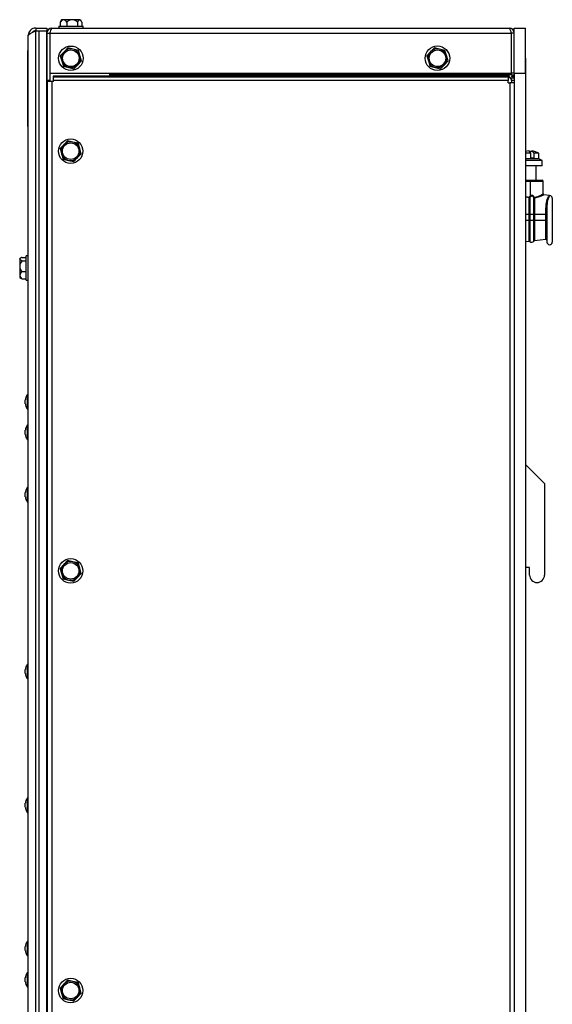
# Model space of a CAD drawing. Extents: x 7 to 118, y 3 to 79.
# Tile 21 of 37: x 31.6 to 40.49, y 22.45 to 38.87. Entities that reach past the tile are written whole.
import ezdxf

# ---------------------------------------------------------------- set-up
doc = ezdxf.new("R2010")
doc.units = 0
doc.layers.add('BODY', color=3, linetype='CONTINUOUS')

msp = doc.modelspace()

# ---------------------------------------------------------------- linework, layer by layer
at = {"layer": 'BODY', "linetype": 'CONTINUOUS'}
for p, q in [((32.251, 38.767), (32.251, 38.731)), ((32.251, 38.767), (32.581, 38.767)), ((32.285, 38.853), (32.273, 38.832)), ((32.273, 38.832), (32.273, 38.767)), ((32.275, 38.832), (32.275, 38.767)), ((32.298, 38.874), (32.285, 38.853)), ((32.331, 38.874), (32.298, 38.874)), ((32.477, 38.874), (32.331, 38.874)), ((32.387, 38.832), (32.387, 38.767)), ((32.601, 38.874), (32.477, 38.874)), ((32.567, 38.832), (32.567, 38.767)), ((32.581, 38.767), (32.66, 38.767)), ((32.601, 38.874), (32.613, 38.874)), ((32.625, 38.853), (32.613, 38.874)), ((32.637, 38.832), (32.625, 38.853)), ((32.635, 38.832), (32.635, 38.767)), ((32.637, 38.832), (32.637, 38.767)), ((32.66, 38.731), (32.66, 38.767)), ((31.743, 5.857), (31.743, 38.609)), ((31.869, 38.735), (31.869, 38.689)), ((31.869, 38.735), (32.053, 38.735)), ((31.869, 38.689), (32.053, 38.689)), ((31.869, 5.778), (31.869, 38.688)), ((31.869, 38.688), (31.927, 38.688)), ((31.927, 5.778), (31.927, 38.688)), ((31.927, 38.688), (32.053, 38.688)), ((32.053, 38.735), (32.053, 38.689)), ((32.053, 15.801), (32.053, 38.688)), ((32.055, 38.652), (32.103, 38.652)), ((32.055, 38.652), (32.055, 37.861)), ((32.103, 38.652), (32.103, 37.861)), ((32.103, 38.652), (32.104, 38.652)), ((32.104, 38.652), (32.104, 37.981)), ((32.104, 38.652), (39.801, 38.652)), ((32.134, 38.731), (39.771, 38.731)), ((39.801, 38.652), (39.801, 37.981)), ((39.802, 38.611), (39.801, 38.611)), ((39.85, 38.652), (39.802, 38.652)), ((39.802, 38.652), (39.802, 37.981)), ((39.85, 37.981), (39.85, 38.731)), ((39.85, 38.731), (40.038, 38.731)), ((40.038, 37.981), (40.038, 38.731)), ((31.737, 38.268), (31.737, 38.298)), ((31.737, 38.298), (31.738, 38.298)), ((31.737, 38.268), (31.738, 38.268)), ((31.737, 37.186), (31.737, 38.268)), ((31.738, 37.094), (31.738, 38.36)), ((31.738, 38.36), (31.743, 38.36)), ((32.104, 38.401), (32.103, 38.401)), ((32.34, 38.339), (32.277, 38.273)), ((32.277, 38.273), (32.303, 38.186)), ((32.402, 38.405), (32.34, 38.339)), ((32.49, 38.384), (32.402, 38.405)), ((32.579, 38.363), (32.49, 38.384)), ((32.605, 38.276), (32.579, 38.363)), ((32.631, 38.189), (32.605, 38.276)), ((38.456, 38.339), (38.393, 38.273)), ((38.393, 38.273), (38.419, 38.186)), ((38.518, 38.405), (38.456, 38.339)), ((38.606, 38.384), (38.518, 38.405)), ((38.695, 38.363), (38.606, 38.384)), ((38.721, 38.276), (38.695, 38.363)), ((38.747, 38.189), (38.721, 38.276)), ((31.737, 38.129), (31.737, 38.129)), ((32.303, 38.186), (32.329, 38.099)), ((32.506, 38.057), (32.569, 38.123)), ((32.569, 38.123), (32.631, 38.189)), ((38.419, 38.186), (38.445, 38.099)), ((38.622, 38.057), (38.685, 38.123)), ((38.685, 38.123), (38.747, 38.189)), ((40.038, 38.231), (40.044, 38.231)), ((40.044, 37.981), (40.044, 38.231)), ((31.737, 38.087), (31.737, 38.087)), ((31.737, 38.055), (31.737, 38.055)), ((31.737, 37.967), (31.737, 38.055)), ((31.737, 37.879), (31.737, 37.967)), ((32.103, 38.061), (32.104, 38.061)), ((32.104, 37.981), (32.103, 37.981)), ((32.104, 37.981), (39.801, 37.981)), ((32.106, 37.846), (32.106, 37.981)), ((32.166, 37.943), (32.166, 37.932)), ((32.329, 38.099), (32.418, 38.078)), ((32.418, 38.078), (32.506, 38.057)), ((33.106, 37.943), (33.106, 37.981)), ((39.747, 37.954), (33.106, 37.954)), ((38.445, 38.099), (38.534, 38.078)), ((38.534, 38.078), (38.622, 38.057)), ((39.747, 37.954), (39.747, 37.981)), ((39.747, 37.932), (39.747, 37.954)), ((39.756, 37.978), (39.756, 37.981)), ((39.756, 37.978), (39.758, 37.978)), ((39.758, 37.954), (39.758, 37.981)), ((39.806, 37.954), (39.758, 37.954)), ((39.85, 37.981), (39.802, 37.981)), ((39.806, 37.954), (39.806, 37.981)), ((39.827, 37.92), (39.831, 37.948)), ((39.836, 37.947), (39.831, 37.948)), ((39.832, 37.916), (39.836, 37.947)), ((39.85, 37.981), (40.038, 37.981)), ((39.856, 6.481), (39.856, 37.981)), ((39.856, 37.981), (40.044, 37.981)), ((40.044, 6.481), (40.044, 37.981)), ((31.737, 37.879), (31.737, 37.879)), ((31.737, 37.878), (31.737, 37.878)), ((31.737, 37.853), (31.737, 37.853)), ((31.737, 37.793), (31.737, 37.793)), ((32.103, 37.861), (32.055, 37.861)), ((32.056, 37.846), (32.056, 15.801)), ((32.135, 37.846), (32.056, 37.846)), ((32.135, 37.846), (32.135, 6.636)), ((32.166, 37.846), (32.135, 37.846)), ((39.747, 37.932), (32.166, 37.932)), ((32.166, 37.914), (32.166, 37.932)), ((39.747, 37.914), (32.166, 37.914)), ((32.166, 37.859), (32.166, 37.914)), ((32.166, 37.846), (32.166, 37.859)), ((39.747, 37.859), (32.166, 37.859)), ((39.747, 37.932), (39.747, 37.914)), ((39.747, 37.914), (39.747, 37.859)), ((39.747, 37.821), (39.747, 37.859)), ((39.747, 37.821), (39.777, 37.821)), ((39.777, 37.821), (39.777, 5.731)), ((39.856, 37.821), (39.777, 37.821)), ((39.815, 37.932), (39.781, 37.898)), ((39.781, 37.898), (39.799, 37.88)), ((39.833, 37.914), (39.799, 37.88)), ((39.856, 37.859), (39.808, 37.859)), ((39.808, 37.859), (39.808, 37.821)), ((39.815, 37.932), (39.833, 37.914)), ((31.737, 37.762), (31.737, 37.762)), ((31.737, 37.687), (31.737, 37.658)), ((31.737, 37.687), (31.737, 37.687)), ((31.737, 37.658), (31.737, 37.658)), ((31.737, 37.541), (31.737, 37.541)), ((31.737, 37.531), (31.737, 37.531)), ((31.737, 37.396), (31.737, 37.396)), ((31.737, 37.32), (31.737, 37.32)), ((31.737, 37.186), (31.738, 37.186)), ((31.737, 37.156), (31.737, 37.186)), ((31.737, 37.156), (31.738, 37.156)), ((31.738, 37.145), (31.738, 37.145)), ((31.738, 37.145), (31.738, 37.145)), ((31.738, 37.144), (31.738, 37.144)), ((31.738, 37.144), (31.738, 37.103)), ((31.738, 37.103), (31.738, 37.103)), ((31.738, 37.103), (31.738, 37.101)), ((31.738, 37.101), (31.738, 37.101)), ((31.738, 37.094), (31.743, 37.094)), ((32.337, 36.789), (32.274, 36.723)), ((32.399, 36.855), (32.337, 36.789)), ((32.487, 36.834), (32.399, 36.855)), ((32.576, 36.813), (32.487, 36.834)), ((32.602, 36.726), (32.576, 36.813)), ((32.274, 36.723), (32.3, 36.636)), ((32.3, 36.636), (32.326, 36.549)), ((32.566, 36.573), (32.628, 36.639)), ((32.628, 36.639), (32.602, 36.726)), ((40.13, 36.646), (40.044, 36.646)), ((40.13, 36.566), (40.13, 36.646)), ((40.264, 36.646), (40.178, 36.646)), ((40.178, 36.646), (40.178, 36.566)), ((40.264, 36.553), (40.264, 36.646)), ((32.326, 36.549), (32.415, 36.528)), ((32.415, 36.528), (32.503, 36.507)), ((32.503, 36.507), (32.566, 36.573)), ((40.264, 36.553), (40.044, 36.553)), ((40.316, 36.526), (40.044, 36.526)), ((40.178, 36.566), (40.13, 36.566)), ((40.316, 36.526), (40.264, 36.553)), ((40.316, 36.436), (40.316, 36.526)), ((40.316, 36.436), (40.044, 36.436)), ((40.216, 36.196), (40.216, 36.436)), ((40.044, 36.196), (40.116, 36.196)), ((40.044, 36.181), (40.116, 36.181)), ((40.116, 36.196), (40.116, 36.181)), ((40.116, 36.196), (40.316, 36.196)), ((40.116, 36.181), (40.116, 35.932)), ((40.116, 36.181), (40.331, 36.181)), ((40.331, 35.968), (40.331, 36.181)), ((40.044, 35.925), (40.1, 35.916)), ((40.098, 35.904), (40.044, 35.913)), ((40.098, 35.631), (40.098, 35.904)), ((40.111, 35.908), (40.111, 35.631)), ((40.177, 35.631), (40.177, 35.906)), ((40.188, 35.9), (40.188, 35.631)), ((40.44, 35.941), (40.344, 35.953)), ((40.437, 35.939), (40.44, 35.941)), ((40.442, 35.941), (40.439, 35.938)), ((40.439, 35.938), (40.442, 35.941)), ((40.44, 35.941), (40.442, 35.941)), ((40.486, 35.896), (40.486, 35.166)), ((40.379, 35.631), (40.379, 35.692)), ((40.397, 35.722), (40.396, 35.695)), ((40.396, 35.695), (40.396, 35.166)), ((40.044, 35.631), (40.098, 35.631)), ((40.044, 35.531), (40.098, 35.531)), ((40.098, 35.531), (40.098, 35.631)), ((40.111, 35.631), (40.098, 35.631)), ((40.111, 35.531), (40.098, 35.531)), ((40.098, 35.18), (40.098, 35.531)), ((40.111, 35.631), (40.177, 35.631)), ((40.111, 35.631), (40.111, 35.531)), ((40.111, 35.531), (40.177, 35.531)), ((40.111, 35.531), (40.111, 35.175)), ((40.177, 35.531), (40.177, 35.631)), ((40.188, 35.631), (40.177, 35.631)), ((40.188, 35.531), (40.177, 35.531)), ((40.177, 35.183), (40.177, 35.531)), ((40.188, 35.631), (40.188, 35.531)), ((40.188, 35.631), (40.379, 35.631)), ((40.188, 35.531), (40.379, 35.531)), ((40.188, 35.531), (40.188, 35.191)), ((40.379, 35.531), (40.379, 35.631)), ((40.379, 35.631), (40.396, 35.631)), ((40.396, 35.531), (40.379, 35.531)), ((40.379, 35.214), (40.379, 35.531)), ((40.044, 35.174), (40.098, 35.18)), ((40.188, 35.191), (40.379, 35.214)), ((31.617, 34.898), (31.6, 34.889)), ((31.6, 34.88), (31.6, 34.889)), ((31.6, 34.88), (31.6, 34.762)), ((31.642, 34.91), (31.708, 34.91)), ((31.642, 34.851), (31.708, 34.851)), ((31.743, 34.936), (31.708, 34.936)), ((31.708, 34.866), (31.708, 34.936)), ((31.708, 34.527), (31.708, 34.866)), ((32.056, 34.888), (32.053, 34.888)), ((32.056, 34.888), (32.053, 34.888)), ((32.053, 34.817), (32.056, 34.817)), ((31.6, 34.762), (31.6, 34.613)), ((31.642, 34.672), (31.708, 34.672)), ((32.056, 34.802), (32.053, 34.802)), ((32.053, 34.661), (32.056, 34.661)), ((31.6, 34.613), (31.6, 34.574)), ((31.6, 34.574), (31.617, 34.564)), ((31.642, 34.553), (31.708, 34.553)), ((31.708, 34.527), (31.743, 34.527)), ((32.056, 34.645), (32.053, 34.645)), ((32.053, 34.575), (32.056, 34.575)), ((32.053, 34.574), (32.056, 34.574)), ((31.694, 32.467), (31.694, 32.536)), ((31.743, 32.619), (31.723, 32.619)), ((31.723, 32.619), (31.723, 32.501)), ((31.723, 32.501), (31.723, 32.383)), ((31.723, 32.383), (31.743, 32.383)), ((31.694, 31.957), (31.694, 32.026)), ((31.743, 32.109), (31.723, 32.109)), ((31.723, 32.109), (31.723, 31.991)), ((31.723, 31.991), (31.723, 31.873)), ((31.723, 31.873), (31.743, 31.873)), ((40.044, 31.448), (40.356, 31.136)), ((31.743, 31.069), (31.723, 31.069)), ((31.723, 31.069), (31.723, 30.951)), ((40.356, 31.136), (40.356, 29.611)), ((31.694, 30.917), (31.694, 30.986)), ((31.723, 30.951), (31.723, 30.833)), ((31.723, 30.833), (31.743, 30.833)), ((32.337, 29.789), (32.274, 29.723)), ((32.399, 29.855), (32.337, 29.789)), ((32.487, 29.834), (32.399, 29.855)), ((32.576, 29.813), (32.487, 29.834)), ((32.602, 29.726), (32.576, 29.813)), ((32.628, 29.639), (32.602, 29.726)), ((40.106, 29.736), (40.044, 29.736)), ((40.106, 29.611), (40.106, 29.736)), ((32.274, 29.723), (32.3, 29.636)), ((32.3, 29.636), (32.326, 29.549)), ((32.503, 29.507), (32.566, 29.573)), ((32.566, 29.573), (32.628, 29.639)), ((32.326, 29.549), (32.415, 29.528)), ((32.415, 29.528), (32.503, 29.507)), ((31.743, 28.119), (31.723, 28.119)), ((31.723, 28.119), (31.723, 28.001)), ((31.694, 27.967), (31.694, 28.036)), ((31.723, 28.001), (31.723, 27.883)), ((31.723, 27.883), (31.743, 27.883)), ((31.694, 25.737), (31.694, 25.806)), ((31.743, 25.889), (31.723, 25.889)), ((31.723, 25.889), (31.723, 25.771)), ((31.723, 25.771), (31.723, 25.653)), ((31.723, 25.653), (31.743, 25.653)), ((31.743, 23.499), (31.723, 23.499)), ((31.723, 23.499), (31.723, 23.381)), ((31.694, 23.347), (31.694, 23.416)), ((31.723, 23.381), (31.723, 23.263)), ((31.723, 23.263), (31.743, 23.263)), ((31.694, 22.827), (31.694, 22.896)), ((31.743, 22.979), (31.723, 22.979)), ((31.723, 22.979), (31.723, 22.861)), ((31.723, 22.861), (31.723, 22.743)), ((32.399, 22.855), (32.337, 22.789)), ((32.487, 22.834), (32.399, 22.855)), ((32.576, 22.813), (32.487, 22.834)), ((31.723, 22.743), (31.743, 22.743)), ((32.337, 22.789), (32.274, 22.723)), ((32.274, 22.723), (32.3, 22.636)), ((32.602, 22.726), (32.576, 22.813)), ((32.628, 22.639), (32.602, 22.726)), ((32.3, 22.636), (32.326, 22.549)), ((32.326, 22.549), (32.415, 22.528)), ((32.415, 22.528), (32.503, 22.507)), ((32.503, 22.507), (32.566, 22.573)), ((32.566, 22.573), (32.628, 22.639))]:
    msp.add_line(p, q, dxfattribs=at)
at = {"layer": 'BODY', "linetype": 'CONTINUOUS', "flags": 128}
for points in [[(32.285, 38.852), (32.285, 38.851), (32.275, 38.832)], [(32.567, 38.832), (32.586, 38.866), (32.598, 38.874), (32.601, 38.874)], [(31.743, 38.609), (31.751, 38.627), (31.774, 38.645), (31.809, 38.663), (31.852, 38.682), (31.869, 38.688)], [(32.108, 38.668), (32.105, 38.664), (32.103, 38.652)], [(39.802, 38.652), (39.8, 38.664), (39.797, 38.668)], [(39.758, 37.961), (39.757, 37.964), (39.756, 37.978)], [(39.856, 37.941), (39.85, 37.944), (39.836, 37.947)], [(40.13, 36.646), (40.106, 36.68), (40.09, 36.681)], [(40.116, 36.666), (40.126, 36.68), (40.152, 36.682), (40.178, 36.646)], [(40.185, 35.912), (40.243, 35.925), (40.292, 35.946), (40.322, 35.962), (40.331, 35.968), (40.331, 35.968)], [(40.1, 35.916), (40.099, 35.915), (40.099, 35.914), (40.099, 35.914), (40.099, 35.913), (40.099, 35.912), (40.099, 35.911), (40.099, 35.91), (40.099, 35.91)], [(40.1, 35.916), (40.107, 35.925), (40.116, 35.932)], [(40.111, 35.908), (40.109, 35.91), (40.106, 35.912), (40.103, 35.914), (40.1, 35.916)], [(40.123, 35.922), (40.116, 35.916), (40.111, 35.908)], [(40.123, 35.922), (40.122, 35.924), (40.12, 35.926), (40.118, 35.929), (40.116, 35.932)], [(40.185, 35.912), (40.182, 35.91), (40.18, 35.909)], [(40.344, 35.953), (40.344, 35.953), (40.334, 35.948), (40.302, 35.932), (40.25, 35.913), (40.188, 35.9)], [(40.379, 35.692), (40.386, 35.793), (40.402, 35.874), (40.422, 35.925), (40.433, 35.937), (40.437, 35.939)], [(31.642, 34.851), (31.609, 34.867), (31.601, 34.878), (31.6, 34.88)], [(31.617, 34.565), (31.623, 34.561), (31.642, 34.553)]]:
    msp.add_lwpolyline(points, dxfattribs=at)
at = {"layer": 'BODY', "linetype": 'CONTINUOUS'}
for centre, radius in [((32.454, 38.231), 0.204), ((38.57, 38.231), 0.205), ((32.454, 38.231), 0.138), ((38.57, 38.231), 0.138), ((32.451, 36.681), 0.204), ((32.451, 36.681), 0.138), ((32.451, 29.681), 0.204), ((32.451, 29.681), 0.138), ((32.451, 22.681), 0.204), ((32.451, 22.681), 0.138)]:
    msp.add_circle(centre, radius, dxfattribs=at)
for centre, radius, start, end in [((32.345, 38.797), 0.0779, 100.2411, 153.7398), ((32.314, 38.793), 0.083, 28.0058, 78.0132), ((32.482, 38.746), 0.128, 92.3051, 137.9198), ((32.466, 38.732), 0.142, 44.4361, 85.339), ((32.577, 38.82), 0.0594, 11.7241, 66.0178), ((31.869, 38.609), 0.126, 90, 180), ((31.864, 38.622), 0.0671, 85.3845, 141.5167), ((32.134, 38.652), 0.079, 90, 180), ((32.236, 38.647), 0.132, 140.4958, 177.916), ((39.633, 38.634), 0.169, 6.3332, 35.255), ((39.771, 38.652), 0.079, 0, 90), ((32.454, 38.231), 0.157, 136.6471, 196.6471), ((32.454, 38.231), 0.157, 76.6471, 136.6471), ((32.454, 38.231), 0.157, 16.6471, 76.6471), ((32.454, 38.231), 0.157, 316.6471, 16.6471), ((38.57, 38.231), 0.157, 136.6471, 196.6471), ((38.57, 38.231), 0.157, 76.6471, 136.6471), ((38.57, 38.231), 0.157, 16.6471, 76.6471), ((38.57, 38.231), 0.157, 316.6471, 16.6471), ((32.454, 38.231), 0.157, 196.6471, 256.6471), ((32.454, 38.231), 0.157, 256.6471, 316.6471), ((38.57, 38.231), 0.157, 196.6471, 256.6471), ((38.57, 38.231), 0.157, 256.6471, 316.6471), ((39.837, 37.954), 0.079, 180, 225), ((39.835, 37.978), 0.031, 200.6935, 262), ((39.837, 37.954), 0.031, 180, 225), ((39.777, 37.859), 0.031, 0, 45), ((39.777, 37.859), 0.079, 0, 45), ((39.825, 37.869), 0.031, 0, 31.1344), ((32.451, 36.681), 0.157, 136.6471, 196.6471), ((32.451, 36.681), 0.157, 76.6471, 136.6471), ((32.451, 36.681), 0.157, 16.6471, 76.6471), ((32.451, 36.681), 0.157, 196.6471, 256.6471), ((32.451, 36.681), 0.157, 316.6471, 16.6471), ((40.116, 36.394), 0.292, 95.2399, 104.3786), ((40.116, 36.394), 0.292, 59.6542, 84.8143), ((32.451, 36.681), 0.157, 256.6471, 316.6471), ((40.316, 36.181), 0.015, 0, 90), ((40.346, 35.968), 0.015, 179.5429, 263.6227), ((39.416, 36.012), 0.691, 351.0156, 351.4486), ((40.1, 35.922), 0.0174, 263.5566, 309.8217), ((40.143, 35.896), 0.0453, 20.7611, 126.0347), ((40.144, 35.895), 0.0346, 20.1276, 127.8679), ((40.188, 35.895), 0.0164, 121.1213, 134.5201), ((40.189, 35.915), 0.0154, 215.9566, 266.5846), ((40.221, 35.915), 0.0357, 184.638, 204.2382), ((40.783, 35.76), 0.388, 152.6357, 185.6432), ((40.441, 35.896), 0.045, 0, 89.1129), ((40.384, 35.717), 0.025, 259.8049, 299.5815), ((40.1, 35.165), 0.015, 41.0068, 96.8428), ((40.141, 35.201), 0.04, 221.0068, 332.6787), ((40.19, 35.176), 0.015, 96.8428, 152.6787), ((40.381, 35.199), 0.015, 0, 96.8428), ((40.441, 35.166), 0.045, 180, 0), ((31.651, 34.853), 0.0576, 98.4205, 151.4562), ((31.74, 34.75), 0.14, 134.122, 175.2573), ((31.727, 34.767), 0.126, 182.3478, 228.2729), ((31.687, 34.596), 0.0882, 120.2594, 169.277), ((31.682, 34.626), 0.0831, 189.1285, 241.3351), ((31.928, 32.501), 0.236, 150, 171.6145), ((31.928, 32.501), 0.236, 188.3855, 210), ((31.928, 31.991), 0.236, 150, 171.6145), ((31.928, 31.991), 0.236, 188.3855, 210), ((31.928, 30.951), 0.236, 150, 171.6145), ((31.928, 30.951), 0.236, 188.3855, 210), ((32.451, 29.681), 0.157, 136.6471, 196.6471), ((32.451, 29.681), 0.157, 76.6471, 136.6471), ((32.451, 29.681), 0.157, 16.6471, 76.6471), ((32.451, 29.681), 0.157, 316.6471, 16.6471), ((32.451, 29.681), 0.157, 196.6471, 256.6471), ((32.451, 29.681), 0.157, 256.6471, 316.6471), ((40.231, 29.611), 0.125, 180, 0), ((31.928, 28.001), 0.236, 150, 171.6145), ((31.928, 28.001), 0.236, 188.3855, 210), ((31.928, 25.771), 0.236, 150, 171.6145), ((31.928, 25.771), 0.236, 188.3855, 210), ((31.928, 23.381), 0.236, 150, 171.6145), ((31.928, 23.381), 0.236, 188.3855, 210), ((31.928, 22.861), 0.236, 150, 171.6145), ((32.451, 22.681), 0.157, 76.6471, 136.6471), ((32.451, 22.681), 0.157, 16.6471, 76.6471), ((31.928, 22.861), 0.236, 188.3855, 210), ((32.451, 22.681), 0.157, 136.6471, 196.6471), ((32.451, 22.681), 0.157, 316.6471, 16.6471), ((32.451, 22.681), 0.157, 196.6471, 256.6471), ((32.451, 22.681), 0.157, 256.6471, 316.6471)]:
    msp.add_arc(centre, radius, start, end, dxfattribs=at)

doc.saveas('drawing.dxf')
